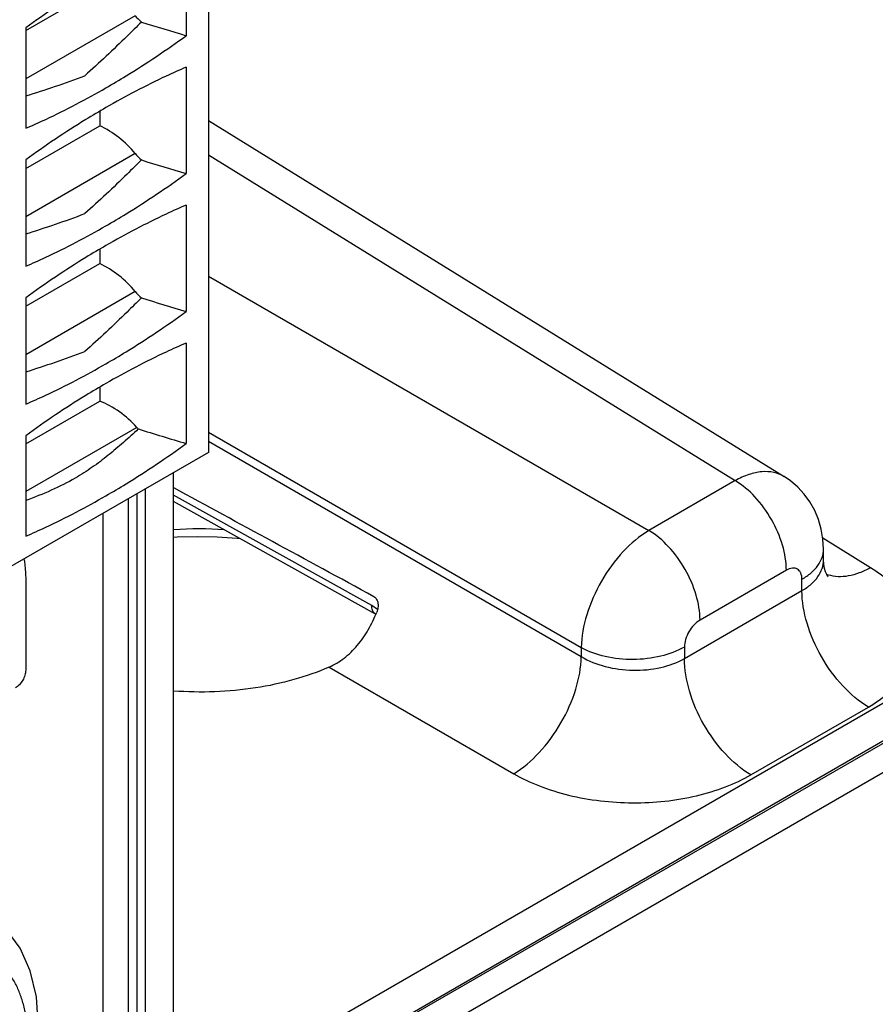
# Model space of a CAD drawing. Header units: inches. Extents: x 0 to 34, y 0 to 22.
# Tile 43 of 137: x 5.204 to 5.728, y 15.632 to 16.234. Entities that reach past the tile are written whole.
import ezdxf

# ---------------------------------------------------------------- set-up
doc = ezdxf.new("R2010")
doc.units = ezdxf.units.IN
doc.header["$LTSCALE"] = 1.87
doc.header["$MEASUREMENT"] = 0
doc.layers.get('0').update_dxf_attribs({"linetype": 'CONTINUOUS'})
doc.layers.add('02___PRT_ALL_AXES', color=7, linetype='CONTINUOUS')

msp = doc.modelspace()

# ---------------------------------------------------------------- linework, layer by layer
at = {"color": 7, "linetype": 'CONTINUOUS'}
for p, q in [((9.18621, 17.80992), (5.29842, 15.56516)), ((9.19612, 17.79255), (5.29842, 15.54207)), ((5.31963, 16.30671), (5.31963, 15.96919)), ((5.30606, 16.28561), (5.30606, 16.22413)), ((5.20793, 16.22735), (5.25317, 16.25347)), ((5.27492, 16.23638), (5.20793, 16.19769)), ((5.20793, 16.22895), (5.20793, 16.16747)), ((5.30606, 16.20485), (5.30606, 16.13975)), ((5.25317, 16.17783), (5.25317, 16.16909)), ((5.20793, 16.14297), (5.25317, 16.16909)), ((5.31963, 16.17223), (5.67189, 15.95438)), ((5.27492, 16.152), (5.20793, 16.11332)), ((5.31963, 16.15123), (5.64192, 15.95193)), ((5.20793, 16.14819), (5.20793, 16.08309)), ((5.30606, 16.12047), (5.30606, 16.05538)), ((5.25317, 16.09345), (5.25317, 16.08471)), ((5.20793, 16.05859), (5.25317, 16.08471)), ((5.31963, 16.07702), (5.5891, 15.92143)), ((5.27492, 16.06762), (5.20793, 16.02894)), ((5.20793, 16.06381), (5.20793, 15.99872)), ((5.30606, 16.03609), (5.30606, 15.97461)), ((5.25317, 16.00907), (5.25317, 16.00063)), ((5.20793, 15.97451), (5.25317, 16.00063)), ((5.27593, 15.98447), (5.20793, 15.94521)), ((5.31963, 15.98151), (5.54775, 15.8498)), ((5.20793, 15.97943), (5.20793, 15.91795)), ((5.31963, 15.97598), (5.54775, 15.84427)), ((5.31963, 15.96919), (5.18392, 15.89083)), ((5.29842, 15.08063), (5.29842, 15.95694)), ((5.64192, 15.95193), (5.5891, 15.92143)), ((5.28113, 15.08085), (5.28113, 15.94696)), ((5.27614, 15.07879), (5.27614, 15.94408)), ((5.41956, 15.87547), (5.29842, 15.94302)), ((5.4219, 15.87032), (5.29842, 15.93917)), ((5.72463, 15.89864), (5.69548, 15.91667)), ((5.6959, 15.90345), (5.6959, 15.91)), ((5.67318, 15.89714), (5.62037, 15.86664)), ((5.20793, 15.89144), (5.20793, 15.83599)), ((5.68272, 15.88465), (5.68272, 15.89163)), ((5.61083, 15.84313), (5.68272, 15.88465)), ((5.42318, 15.87307), (5.41956, 15.87547)), ((5.4219, 15.87032), (5.42211, 15.87019)), ((5.54775, 15.8498), (5.54775, 15.84427)), ((5.61083, 15.85012), (5.61083, 15.84313)), ((5.39344, 15.83786), (5.50639, 15.77264)), ((5.65147, 15.77192), (5.72336, 15.81343)), ((5.44277, 15.62409), (5.75955, 15.807)), ((5.43131, 15.59972), (5.74927, 15.78331))]:
    msp.add_line(p, q, dxfattribs=at)
at = {"color": 3, "linetype": 'CONTINUOUS'}
msp.add_line((5.27056, 15.94086), (5.27056, 15.03127), dxfattribs=at)
at = {"color": 7, "linetype": 'CONTINUOUS'}
for points in [[(5.6959, 15.91), (5.69558, 15.91609), (5.69455, 15.92228), (5.69284, 15.92819), (5.69051, 15.93375), (5.68759, 15.93894), (5.68412, 15.94369), (5.68015, 15.94798), (5.6757, 15.95177), (5.67189, 15.95438)], [(5.29842, 15.91729), (5.30052, 15.91746), (5.31278, 15.91783), (5.32505, 15.91757), (5.33721, 15.9167), (5.33914, 15.91646)], [(5.69877, 15.89303), (5.69874, 15.89306), (5.69842, 15.89352), (5.69785, 15.89454), (5.69717, 15.89611), (5.69652, 15.89821), (5.69606, 15.90075), (5.6959, 15.90345)], [(5.2156, 15.61968), (5.21445, 15.63609), (5.21068, 15.65206), (5.20448, 15.66592), (5.19604, 15.67749), (5.18568, 15.68651), (5.17868, 15.69063)]]:
    msp.add_lwpolyline(points, dxfattribs=at)
for centre, radius, start, end in [((5.02002, 16.79218), 0.63345, 287.25547, 290.71111), ((5.02002, 16.7078), 0.63345, 287.25547, 290.71111), ((5.02002, 16.62342), 0.63345, 287.25547, 290.71111), ((5.31393, 15.68843), 0.234, 86.18007, 93.80104), ((5.70516, 15.91353), 0.02028, 248.56593, 251.00173), ((5.70525, 15.9138), 0.02058, 251.00011, 252.42248), ((5.42368, 15.87352), 0.00366, 231.23045, 240.82744)]:
    msp.add_arc(centre, radius, start, end, dxfattribs=at)
for centre, major_axis, ratio, start_param, end_param in [((5.28966, 16.24529), (0.01782, -0.01636), 0.697533, -1.772003, -1.548183), ((5.073, 16.74403), (1.82773, -0.64506), 0.217435, -1.381776, -1.36672), ((5.24729, 16.13529), (0.03341, -0.03067), 0.697533, 1.369589, 1.991559), ((5.28966, 16.16091), (0.01782, -0.01636), 0.697533, -1.772003, -1.548183), ((5.073, 16.65965), (1.82773, -0.64506), 0.217435, -1.381776, -1.36672), ((5.24729, 16.05091), (0.03341, -0.03067), 0.697533, 1.369589, 1.991559), ((5.28966, 16.07653), (0.01782, -0.01636), 0.697533, -1.772003, -1.548183), ((5.073, 16.57527), (1.82773, -0.64506), 0.217435, -1.381776, -1.36672), ((5.25019, 15.96556), (0.03341, -0.03067), 0.697533, 1.434191, 2.065277), ((5.28966, 15.99456), (0.01782, -0.01636), 0.697533, -1.707402, -1.65428), ((5.073, 16.49451), (1.82773, -0.64506), 0.217435, -1.382793, -1.36672), ((6.78644, 15.08131), (2.41159, -1.34424), 0.014852, 2.180991, 2.244004)]:
    msp.add_ellipse(centre, major_axis=major_axis, ratio=ratio, start_param=start_param, end_param=end_param, dxfattribs=at)
for points, knots in [([(5.25699, 16.2609), (5.25286, 16.25851), (5.23609, 16.24851), (5.21987, 16.23761), (5.20793, 16.22895)], [0, 0, 0, 0, 0.244428, 1, 1, 1, 1]), ([(5.27866, 16.23249), (5.27576, 16.22959), (5.26447, 16.21839), (5.2529, 16.20746), (5.24405, 16.19966)], [0, 0, 0, 0, 0.25821, 1, 1, 1, 1]), ([(5.25699, 16.19219), (5.26113, 16.19457), (5.2779, 16.20457), (5.29412, 16.21547), (5.30606, 16.22413)], [0, 0, 0, 0, 0.244428, 1, 1, 1, 1]), ([(5.30606, 16.20485), (5.30196, 16.20309), (5.28524, 16.19559), (5.26899, 16.18706), (5.25699, 16.18013)], [0, 0, 0, 0, 0.24371, 1, 1, 1, 1]), ([(5.20793, 16.16747), (5.21203, 16.16924), (5.22875, 16.17673), (5.245, 16.18526), (5.25699, 16.19219)], [0, 0, 0, 0, 0.24371, 1, 1, 1, 1]), ([(5.25699, 16.18013), (5.25286, 16.17775), (5.23609, 16.16775), (5.21987, 16.15685), (5.20793, 16.14819)], [0, 0, 0, 0, 0.244428, 1, 1, 1, 1]), ([(5.27866, 16.14811), (5.27576, 16.14521), (5.26447, 16.13401), (5.2529, 16.12308), (5.24405, 16.11528)], [0, 0, 0, 0, 0.25821, 1, 1, 1, 1]), ([(5.25699, 16.10781), (5.26113, 16.11019), (5.2779, 16.12019), (5.29412, 16.13109), (5.30606, 16.13975)], [0, 0, 0, 0, 0.244428, 1, 1, 1, 1]), ([(5.30606, 16.12047), (5.30196, 16.11871), (5.28524, 16.11121), (5.26899, 16.10268), (5.25699, 16.09575)], [0, 0, 0, 0, 0.24371, 1, 1, 1, 1]), ([(5.20793, 16.08309), (5.21203, 16.08486), (5.22875, 16.09235), (5.245, 16.10088), (5.25699, 16.10781)], [0, 0, 0, 0, 0.24371, 1, 1, 1, 1]), ([(5.25699, 16.09575), (5.25286, 16.09337), (5.23609, 16.08337), (5.21987, 16.07247), (5.20793, 16.06381)], [0, 0, 0, 0, 0.244428, 1, 1, 1, 1]), ([(5.27866, 16.06373), (5.27576, 16.06083), (5.26447, 16.04963), (5.2529, 16.0387), (5.24405, 16.0309)], [0, 0, 0, 0, 0.25821, 1, 1, 1, 1]), ([(5.25699, 16.02343), (5.26113, 16.02581), (5.2779, 16.03581), (5.29412, 16.04671), (5.30606, 16.05538)], [0, 0, 0, 0, 0.244428, 1, 1, 1, 1]), ([(5.30606, 16.03609), (5.30196, 16.03433), (5.28524, 16.02683), (5.26899, 16.0183), (5.25699, 16.01137)], [0, 0, 0, 0, 0.24371, 1, 1, 1, 1]), ([(5.20793, 15.99872), (5.21203, 16.00048), (5.22875, 16.00797), (5.245, 16.0165), (5.25699, 16.02343)], [0, 0, 0, 0, 0.24371, 1, 1, 1, 1]), ([(5.25699, 16.01137), (5.25286, 16.00899), (5.23609, 15.99899), (5.21987, 15.98809), (5.20793, 15.97943)], [0, 0, 0, 0, 0.244428, 1, 1, 1, 1]), ([(5.27681, 15.98354), (5.2738, 15.98075), (5.26776, 15.97528), (5.25845, 15.96736), (5.2487, 15.95997), (5.24179, 15.95557), (5.23822, 15.95351)], [0, 0, 0, 0, 0.250859, 0.499265, 0.747859, 1, 1, 1, 1]), ([(5.25699, 15.94267), (5.26113, 15.94505), (5.2779, 15.95505), (5.29412, 15.96595), (5.30606, 15.97461)], [0, 0, 0, 0, 0.244428, 1, 1, 1, 1]), ([(5.67189, 15.95438), (5.66996, 15.95558), (5.66546, 15.95735), (5.65793, 15.95768), (5.64985, 15.95585), (5.64457, 15.95342), (5.64192, 15.95193)], [0, 0, 0, 0, 0.217033, 0.44979, 0.709293, 1, 1, 1, 1]), ([(5.23822, 15.95351), (5.23346, 15.95076), (5.22352, 15.94576), (5.21319, 15.94169), (5.20793, 15.93976)], [0, 0, 0, 0, 0.495674, 1, 1, 1, 1]), ([(5.67318, 15.89714), (5.67318, 15.90229), (5.67127, 15.91316), (5.66458, 15.92847), (5.65478, 15.94204), (5.64637, 15.94926), (5.64192, 15.95193)], [0, 0, 0, 0, 0.236699, 0.498902, 0.761702, 1, 1, 1, 1]), ([(5.20793, 15.91795), (5.21203, 15.91971), (5.22875, 15.92721), (5.245, 15.93574), (5.25699, 15.94267)], [0, 0, 0, 0, 0.24371, 1, 1, 1, 1]), ([(5.5891, 15.92143), (5.58329, 15.91798), (5.5723, 15.90855), (5.55941, 15.89082), (5.5505, 15.87079), (5.54783, 15.85656), (5.54775, 15.8498)], [0, 0, 0, 0, 0.236838, 0.500006, 0.76317, 1, 1, 1, 1]), ([(5.62037, 15.86664), (5.62037, 15.8718), (5.61845, 15.88267), (5.61177, 15.89798), (5.60196, 15.91155), (5.59356, 15.91877), (5.5891, 15.92143)], [0, 0, 0, 0, 0.236699, 0.498902, 0.761702, 1, 1, 1, 1]), ([(5.68272, 15.89163), (5.6847, 15.89277), (5.68828, 15.89524), (5.69256, 15.89974), (5.69527, 15.90472), (5.6959, 15.90829), (5.6959, 15.91)], [0, 0, 0, 0, 0.289797, 0.549042, 0.782223, 1, 1, 1, 1]), ([(5.20683, 15.90407), (5.20701, 15.90307), (5.20768, 15.89889), (5.20793, 15.89465), (5.20793, 15.89144)], [0, 0, 0, 0, 0.240529, 1, 1, 1, 1]), ([(5.68272, 15.88465), (5.6847, 15.88579), (5.6883, 15.88828), (5.69258, 15.89288), (5.69528, 15.898), (5.6959, 15.90168), (5.6959, 15.90345)], [0, 0, 0, 0, 0.285918, 0.543653, 0.778173, 1, 1, 1, 1]), ([(5.68272, 15.89163), (5.68272, 15.89292), (5.68245, 15.89482), (5.6812, 15.89685), (5.67997, 15.89789), (5.67846, 15.89843), (5.67608, 15.89849), (5.6743, 15.89778), (5.67318, 15.89714)], [0, 0, 0, 0, 0.273833, 0.390775, 0.499989, 0.609205, 0.726152, 1, 1, 1, 1]), ([(5.72463, 15.89864), (5.72242, 15.89741), (5.71802, 15.89533), (5.71131, 15.89342), (5.70493, 15.89293), (5.70089, 15.8936), (5.69904, 15.89419)], [0, 0, 0, 0, 0.284897, 0.544801, 0.781455, 1, 1, 1, 1]), ([(5.72336, 15.81343), (5.72786, 15.81603), (5.73604, 15.82167), (5.74582, 15.83197), (5.75208, 15.84341), (5.75435, 15.85558), (5.75244, 15.86781), (5.74653, 15.87943), (5.73705, 15.89003), (5.72905, 15.89591), (5.72463, 15.89864)], [0, 0, 0, 0, 0.143897, 0.273216, 0.3902, 0.499952, 0.609715, 0.726726, 0.856075, 1, 1, 1, 1]), ([(5.72336, 15.81343), (5.71757, 15.81689), (5.70664, 15.82627), (5.6939, 15.84391), (5.68521, 15.86382), (5.68272, 15.87795), (5.68272, 15.88465)], [0, 0, 0, 0, 0.238298, 0.501098, 0.763301, 1, 1, 1, 1]), ([(5.42089, 15.88095), (5.42158, 15.88058), (5.42275, 15.87929), (5.42351, 15.87683), (5.42351, 15.87413), (5.42303, 15.87236), (5.42269, 15.87151)], [0, 0, 0, 0, 0.227651, 0.475092, 0.734776, 1, 1, 1, 1]), ([(5.42139, 15.87066), (5.42077, 15.87116), (5.41978, 15.87272), (5.41956, 15.87451), (5.41956, 15.87547)], [0, 0, 0, 0, 0.450562, 1, 1, 1, 1]), ([(5.39344, 15.83786), (5.39671, 15.83929), (5.40305, 15.84311), (5.41114, 15.85099), (5.41779, 15.86062), (5.4212, 15.86779), (5.42269, 15.87151)], [0, 0, 0, 0, 0.234838, 0.480503, 0.736621, 1, 1, 1, 1]), ([(5.62037, 15.86664), (5.61901, 15.86586), (5.61645, 15.8637), (5.61346, 15.85962), (5.61141, 15.85498), (5.61083, 15.85168), (5.61083, 15.85012)], [0, 0, 0, 0, 0.237222, 0.500006, 0.762787, 1, 1, 1, 1]), ([(5.61083, 15.85012), (5.60636, 15.84754), (5.59599, 15.84376), (5.57939, 15.84189), (5.56273, 15.8436), (5.55228, 15.84727), (5.54775, 15.8498)], [0, 0, 0, 0, 0.236705, 0.498908, 0.761705, 1, 1, 1, 1]), ([(5.50639, 15.77264), (5.51218, 15.7761), (5.52314, 15.78556), (5.53601, 15.80329), (5.54493, 15.8233), (5.54764, 15.83752), (5.54775, 15.84427)], [0, 0, 0, 0, 0.236723, 0.500006, 0.763286, 1, 1, 1, 1]), ([(5.54775, 15.84427), (5.55225, 15.84155), (5.56265, 15.83749), (5.57934, 15.83531), (5.59598, 15.83686), (5.60637, 15.84056), (5.61083, 15.84313)], [0, 0, 0, 0, 0.240625, 0.5035, 0.764481, 1, 1, 1, 1]), ([(5.65147, 15.77192), (5.64568, 15.77538), (5.63475, 15.78476), (5.622, 15.8024), (5.61331, 15.8223), (5.61083, 15.83643), (5.61083, 15.84313)], [0, 0, 0, 0, 0.238298, 0.501098, 0.763301, 1, 1, 1, 1]), ([(5.20793, 15.83599), (5.20793, 15.83496), (5.20754, 15.8328), (5.2062, 15.82975), (5.20424, 15.82707), (5.20255, 15.82565), (5.20167, 15.82514)], [0, 0, 0, 0, 0.237248, 0.499994, 0.762743, 1, 1, 1, 1]), ([(5.39344, 15.83786), (5.3865, 15.83481), (5.37171, 15.82962), (5.34007, 15.82287), (5.31507, 15.82198), (5.29841, 15.82321)], [0, 0, 0, 0, 0.234505, 0.483058, 1, 1, 1, 1]), ([(5.50639, 15.77264), (5.51142, 15.76974), (5.52236, 15.7646), (5.5465, 15.75715), (5.57912, 15.75339), (5.61171, 15.7568), (5.6357, 15.76403), (5.64652, 15.76906), (5.65147, 15.77192)], [0, 0, 0, 0, 0.115576, 0.239619, 0.502137, 0.763488, 0.886166, 1, 1, 1, 1]), ([(5.20901, 15.61049), (5.20901, 15.61332), (5.20878, 15.61884), (5.2077, 15.62683), (5.20617, 15.6331), (5.20457, 15.63778), (5.20279, 15.6421), (5.20014, 15.64709), (5.19624, 15.65238), (5.19172, 15.65683), (5.1866, 15.6604), (5.18094, 15.66305), (5.17482, 15.66474), (5.16829, 15.66547), (5.16265, 15.66527), (5.15802, 15.66465), (5.15317, 15.6637), (5.14697, 15.66189), (5.13951, 15.65883), (5.13461, 15.65627), (5.13216, 15.65485)], [0, 0, 0, 0, 0.074299, 0.144743, 0.211351, 0.243281, 0.274337, 0.334011, 0.390974, 0.445991, 0.499989, 0.553987, 0.609006, 0.665971, 0.725648, 0.756705, 0.788638, 0.85525, 0.925697, 1, 1, 1, 1])]:
    msp.add_open_spline(points, degree=3, knots=knots, dxfattribs=at)
at = {"layer": '02___PRT_ALL_AXES', "color": 3, "linetype": 'CONTINUOUS'}
msp.add_line((5.25518, 15.93198), (5.25518, 15.00984), dxfattribs=at)

doc.saveas('drawing.dxf')
